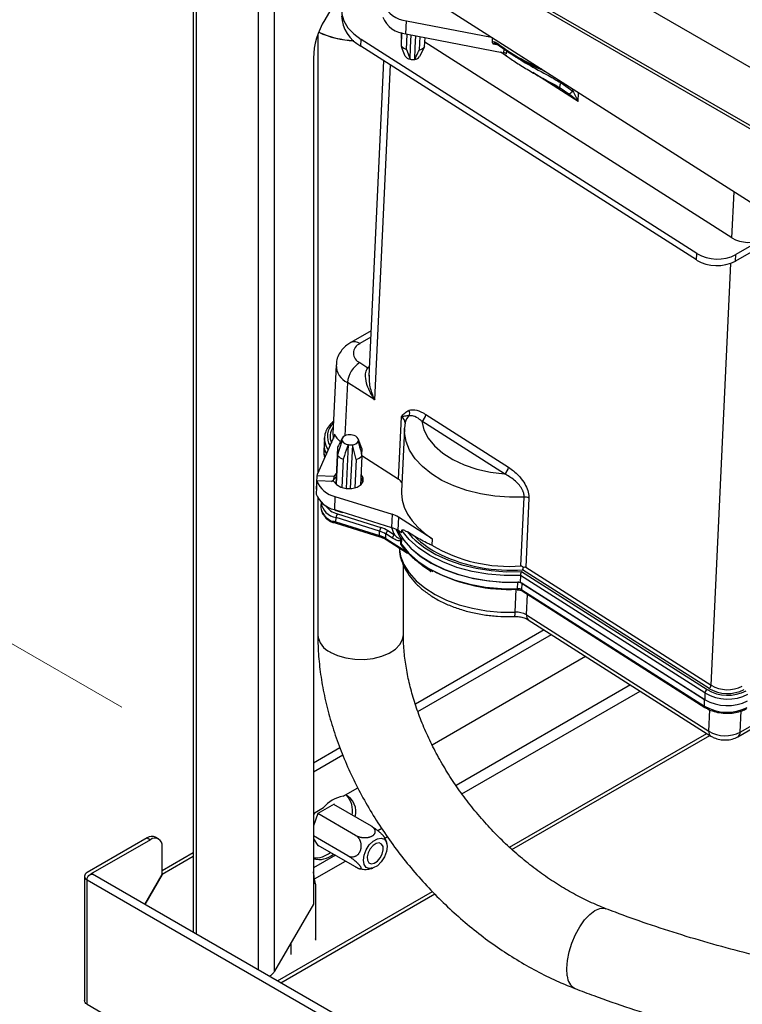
# Model space of a CAD drawing. Header units: millimetres. Extents: x 0 to 420, y 0 to 297.
# Tile 23 of 75: x 120 to 133, y 112 to 130. Entities that reach past the tile are written whole.
import ezdxf

# ---------------------------------------------------------------- set-up
doc = ezdxf.new("R2010")
doc.units = ezdxf.units.MM
doc.linetypes.add('PHANTOM', pattern=[12.7, 6.35, -1.27, 1.27, -1.27, 1.27, -1.27])

msp = doc.modelspace()

# ---------------------------------------------------------------- linework, layer by layer
at = {"color": 7, "linetype": 'PHANTOM', "lineweight": 18}
msp.add_line((74.968, 144.344), (121.468, 117.5), dxfattribs=at)
at = {"color": 7, "linetype": 'Continuous', "lineweight": 25}
for p, q in [((159.169, 113.884), (120.702, 136.09)), ((120.321, 135.256), (159.551, 112.609)), ((120.356, 135.179), (159.586, 112.531)), ((122.755, 133.794), (122.755, 113.425)), ((124.518, 131.954), (139.795, 122.21)), ((125.643, 130.824), (125.138, 129.949)), ((126.607, 129.692), (126.618, 129.93)), ((126.618, 129.93), (128.154, 129.634)), ((125.011, 129.677), (125.011, 121.737)), ((126.524, 129.611), (126.527, 129.719)), ((126.524, 129.611), (126.527, 129.719)), ((126.524, 129.469), (126.532, 129.717)), ((126.524, 129.469), (126.532, 129.717)), ((126.607, 129.692), (128.379, 129.351)), ((126.616, 129.41), (126.629, 129.688)), ((126.616, 129.41), (126.629, 129.688)), ((126.85, 129.403), (126.861, 129.643)), ((126.85, 129.403), (126.861, 129.643)), ((126.943, 129.456), (126.953, 129.626)), ((126.943, 129.456), (126.953, 129.626)), ((128.17, 129.547), (128.174, 129.622)), ((125.79, 129.471), (125.795, 129.59)), ((131.863, 125.598), (125.79, 129.471)), ((131.868, 125.717), (125.795, 129.59)), ((126.524, 129.611), (126.528, 129.595)), ((126.524, 129.611), (126.528, 129.595)), ((126.943, 129.456), (126.854, 129.281)), ((126.943, 129.456), (126.854, 129.281)), ((132.504, 125.998), (126.948, 129.542)), ((126.616, 129.41), (126.68, 129.232)), ((126.616, 129.41), (126.68, 129.232)), ((128.428, 129.331), (128.431, 129.384)), ((124.931, 129.252), (124.931, 113.931)), ((126.203, 129.207), (125.937, 123.494)), ((129.335, 128.747), (129.309, 128.764)), ((129.413, 128.806), (129.625, 128.657)), ((129.553, 128.603), (129.395, 128.709)), ((133.07, 125.981), (132.575, 125.696)), ((131.863, 125.598), (131.868, 125.717)), ((133.064, 125.862), (132.569, 125.577)), ((132.569, 125.577), (132.575, 125.696)), ((125.975, 124.315), (125.61, 124.105)), ((125.771, 123.74), (125.919, 123.645)), ((125.343, 123.697), (125.285, 122.451)), ((126.042, 123.064), (125.547, 123.379)), ((125.941, 123.513), (125.941, 123.494)), ((126.52, 122.759), (126.467, 121.631)), ((128.389, 121.726), (126.894, 122.679)), ((126.969, 122.8), (128.463, 121.846)), ((126.581, 122.543), (126.528, 121.415)), ((126.594, 122.658), (126.582, 122.553)), ((125.01, 121.734), (125.315, 122.414)), ((125.131, 122.378), (125.126, 122.259)), ((125.366, 122.06), (125.453, 122.322)), ((125.455, 122.374), (125.441, 122.347)), ((125.448, 122.349), (125.446, 122.3)), ((125.81, 122.187), (125.743, 122.361)), ((125.746, 122.3), (125.748, 122.335)), ((125.126, 122.258), (125.12, 122.14)), ((125.367, 122.2), (125.336, 121.541)), ((125.559, 122.255), (125.522, 121.463)), ((125.637, 122.252), (125.6, 121.46)), ((125.703, 121.985), (125.637, 122.252)), ((125.81, 122.187), (125.804, 122.069)), ((125.366, 122.06), (125.342, 121.536)), ((125.472, 121.992), (125.448, 121.479)), ((125.703, 121.985), (125.679, 121.472)), ((125.809, 122.047), (125.785, 121.52)), ((126.467, 121.631), (125.808, 122.052)), ((124.995, 121.689), (124.984, 121.451)), ((124.995, 121.598), (124.984, 121.36)), ((125.3, 121.68), (124.995, 121.689)), ((125.3, 121.589), (124.995, 121.598)), ((125.261, 121.59), (125.297, 121.617)), ((125.3, 121.68), (125.297, 121.617)), ((125.297, 121.617), (125.342, 121.67)), ((125.345, 121.733), (125.3, 121.68)), ((125.789, 121.608), (125.832, 121.58)), ((124.988, 121.451), (124.984, 121.451)), ((125.011, 121.29), (125.011, 118.812)), ((125.322, 121.318), (125.311, 121.08)), ((125.322, 121.318), (126.357, 120.993)), ((128.688, 120.058), (128.746, 121.305)), ((128.831, 121.285), (128.773, 120.038)), ((125.07, 121.212), (125.066, 121.133)), ((125.311, 121.08), (126.346, 120.755)), ((125.152, 120.931), (125.152, 120.931)), ((125.34, 120.855), (125.344, 120.935)), ((126.13, 120.688), (125.344, 120.935)), ((125.367, 121.001), (126.153, 120.755)), ((126.357, 120.993), (126.346, 120.755)), ((126.471, 120.942), (126.46, 120.703)), ((127.083, 120.551), (126.471, 120.942)), ((125.325, 120.841), (125.346, 120.835)), ((125.34, 120.855), (126.127, 120.609)), ((125.346, 120.835), (126.133, 120.588)), ((126.528, 120.66), (126.46, 120.703)), ((126.528, 120.66), (126.53, 120.699)), ((126.127, 120.609), (126.13, 120.688)), ((126.24, 120.557), (126.244, 120.637)), ((126.24, 120.557), (126.624, 120.313)), ((126.361, 120.562), (126.244, 120.637)), ((126.249, 120.535), (126.632, 120.291)), ((126.281, 120.697), (126.398, 120.622)), ((126.526, 120.535), (126.523, 120.456)), ((126.766, 120.59), (126.634, 120.674)), ((127.083, 120.551), (127.077, 120.432)), ((126.512, 120.466), (126.514, 120.515)), ((126.544, 120.415), (126.542, 120.418)), ((126.561, 118.812), (126.561, 120.076)), ((132.09, 117.839), (128.718, 119.989)), ((128.773, 120.038), (132.127, 117.899)), ((128.681, 119.886), (128.675, 119.767)), ((132.017, 117.758), (128.681, 119.886)), ((128.7, 119.958), (132.054, 117.818)), ((128.622, 119.646), (128.628, 119.765)), ((128.675, 119.767), (132.012, 117.639)), ((128.704, 119.626), (128.709, 119.745)), ((128.709, 119.745), (132.011, 117.639)), ((128.704, 119.626), (132.006, 117.52)), ((128.712, 119.605), (132.014, 117.498)), ((128.786, 119.171), (132.088, 117.065)), ((128.82, 119.084), (132.122, 116.978)), ((129.109, 118.9), (126.778, 117.554)), ((132.653, 117.048), (135.658, 118.783)), ((132.612, 116.965), (135.617, 118.7)), ((127.079, 116.818), (129.858, 118.422)), ((132.017, 117.758), (132.012, 117.639)), ((132.006, 117.52), (132.011, 117.639)), ((128.48, 114.966), (132.048, 117.025)), ((128.524, 114.926), (132.102, 116.991)), ((125.412, 116.765), (124.931, 116.487)), ((125.468, 115.888), (125.736, 116.043)), ((125.305, 115.742), (125.015, 115.574)), ((125.981, 115.345), (125.3, 115.738)), ((125.313, 115.731), (125.305, 115.742)), ((124.931, 115.578), (125.115, 115.684)), ((125.015, 115.574), (124.931, 115.355)), ((125.695, 115.18), (125.015, 115.573)), ((121.925, 115.134), (120.836, 114.505)), ((121.982, 115.101), (120.897, 114.475)), ((121.925, 115.134), (121.982, 115.101)), ((122.132, 115.116), (122.075, 115.148)), ((125.552, 114.812), (124.931, 115.171)), ((124.931, 115.115), (125.015, 114.995)), ((125.695, 114.608), (125.008, 115.005)), ((125.015, 114.995), (125.021, 114.998)), ((122.194, 114.473), (122.194, 114.978)), ((122.755, 114.861), (122.194, 114.538)), ((122.755, 114.796), (122.195, 114.473)), ((129.129, 109.745), (120.933, 114.477)), ((122.194, 114.473), (121.88, 113.93)), ((121.881, 113.929), (122.195, 114.473)), ((122.195, 114.473), (122.194, 114.473)), ((120.79, 114.44), (120.79, 112.186)), ((120.836, 112.121), (120.836, 114.374)), ((120.836, 114.374), (129.032, 109.643)), ((124.968, 114.294), (124.968, 113.281)), ((124.283, 112.543), (127.086, 114.161)), ((124.34, 112.51), (127.127, 114.12)), ((124.931, 113.931), (124.231, 112.719)), ((124.523, 113.226), (124.523, 113.024)), ((124.972, 113.3), (124.968, 113.307)), ((124.968, 113.298), (124.972, 113.3)), ((120.836, 112.121), (160.491, 89.229))]:
    msp.add_line(p, q, dxfattribs=at)
at = {"color": 8, "linetype": 'Continuous', "lineweight": 25}
for p, q in [((122.816, 113.389), (122.816, 133.758)), ((123.934, 132.521), (123.934, 112.744)), ((124.231, 112.719), (124.231, 132.181)), ((128.281, 129.49), (128.185, 129.508)), ((128.423, 129.296), (128.32, 129.362)), ((128.379, 129.351), (128.382, 129.416)), ((126.042, 123.064), (126.324, 129.13)), ((129.722, 128.468), (128.903, 128.99)), ((129.625, 128.657), (129.627, 128.695)), ((129.722, 128.468), (129.729, 128.63)), ((132.504, 125.998), (132.543, 126.835)), ((132.127, 117.899), (132.483, 125.537)), ((125.969, 124.198), (125.771, 124.083)), ((125.547, 123.379), (125.502, 122.414)), ((125.315, 122.446), (125.313, 122.41)), ((125.787, 121.568), (125.815, 121.55)), ((125.463, 121.032), (125.456, 121.027)), ((126.634, 120.674), (126.722, 120.576)), ((127.055, 119.956), (127.056, 119.978)), ((128.583, 119.221), (128.602, 119.636)), ((128.786, 119.171), (128.803, 119.546)), ((126.821, 117.421), (129.239, 118.817)), ((130.67, 117.904), (127.514, 116.082)), ((127.62, 115.93), (130.845, 117.792)), ((132.088, 117.065), (132.106, 117.453)), ((132.653, 117.048), (132.671, 117.432)), ((124.931, 116.329), (125.463, 116.637)), ((126.168, 115.305), (126.098, 115.264)), ((126.226, 115.126), (126.272, 115.152)), ((125.329, 114.82), (124.931, 114.59)), ((124.953, 114.391), (125.513, 114.714))]:
    msp.add_line(p, q, dxfattribs=at)
at = {"color": 7, "linetype": 'Continuous', "lineweight": 25, "flags": 128}
for points in [[(125.797, 130.62), (125.662, 130.527), (125.557, 130.42), (125.486, 130.303), (125.449, 130.179), (125.449, 130.052), (125.485, 129.926), (125.557, 129.804), (125.661, 129.691), (125.795, 129.59)], [(126.68, 129.232), (126.691, 129.447), (126.702, 129.674)], [(126.68, 129.232), (126.691, 129.447), (126.702, 129.674)], [(126.765, 129.229), (126.774, 129.445), (126.784, 129.658)], [(126.765, 129.229), (126.774, 129.445), (126.784, 129.658)], [(129.395, 128.709), (129.392, 128.713), (129.39, 128.719), (129.389, 128.728), (129.391, 128.74), (129.394, 128.753), (129.399, 128.769), (129.405, 128.787), (129.413, 128.806)], [(126.894, 122.679), (126.931, 122.524), (127.007, 122.373), (127.122, 122.23), (127.272, 122.099), (127.453, 121.984), (127.661, 121.886), (127.89, 121.81), (128.135, 121.756), (128.389, 121.726)], [(125.133, 122.33), (125.132, 122.342), (125.131, 122.378)], [(125.3, 121.589), (125.347, 121.531), (125.426, 121.487), (125.524, 121.463), (125.628, 121.463), (125.723, 121.486), (125.796, 121.53), (125.835, 121.587), (125.835, 121.651), (125.796, 121.711), (125.794, 121.712)], [(126.528, 121.415), (126.528, 121.378), (126.54, 121.249), (126.576, 121.121), (126.636, 120.996), (126.717, 120.875), (126.819, 120.76), (126.942, 120.651), (127.083, 120.551)], [(125.066, 121.133), (125.066, 121.128), (125.066, 121.115)], [(126.449, 120.71), (126.457, 120.694), (126.56, 120.532), (126.697, 120.379), (126.866, 120.238), (127.065, 120.111), (127.288, 120.001), (127.533, 119.911), (127.795, 119.841), (128.068, 119.792), (128.347, 119.767), (128.628, 119.765)], [(126.449, 120.71), (126.46, 120.687), (126.566, 120.524), (126.707, 120.369), (126.881, 120.227), (127.084, 120.1), (127.313, 119.991), (127.563, 119.901), (127.83, 119.833), (128.107, 119.787), (128.391, 119.765), (128.675, 119.767)], [(128.681, 119.886), (128.385, 119.885), (128.091, 119.909), (127.803, 119.959), (127.528, 120.033), (127.272, 120.13), (127.039, 120.248), (126.835, 120.384), (126.665, 120.536), (126.53, 120.699)], [(126.722, 120.576), (126.776, 120.525), (126.948, 120.389), (127.149, 120.268), (127.374, 120.164), (127.619, 120.079), (127.879, 120.015), (128.149, 119.973), (128.425, 119.954), (128.7, 119.958)], [(126.523, 120.456), (126.655, 120.296), (126.822, 120.147), (127.021, 120.014), (127.248, 119.898), (127.497, 119.801), (127.765, 119.727), (128.046, 119.676), (128.333, 119.648), (128.622, 119.646)], [(128.615, 119.637), (128.616, 119.632), (128.618, 119.628), (128.619, 119.627), (128.619, 119.626)], [(124.955, 115.59), (124.939, 115.565), (124.931, 115.552)], [(126.159, 115.13), (126.216, 115.108), (126.253, 115.055), (126.266, 114.977), (126.253, 114.885), (126.216, 114.789), (126.159, 114.701), (126.089, 114.631), (126.014, 114.589), (125.944, 114.578), (125.887, 114.6), (125.85, 114.653), (125.837, 114.73), (125.85, 114.822), (125.887, 114.918), (125.944, 115.006), (126.014, 115.076), (126.089, 115.119), (126.159, 115.13)], [(126.178, 114.842), (126.196, 114.915), (126.193, 114.979), (126.167, 115.023), (126.124, 115.042), (126.07, 115.032), (126.014, 114.995), (125.962, 114.936), (125.925, 114.865), (125.906, 114.792), (125.91, 114.729), (125.935, 114.684), (125.978, 114.665), (126.032, 114.675), (126.089, 114.713), (126.14, 114.771), (126.178, 114.842)], [(120.836, 114.374), (120.841, 114.402), (120.853, 114.43), (120.871, 114.455), (120.893, 114.473), (120.915, 114.48), (120.933, 114.477)]]:
    msp.add_lwpolyline(points, dxfattribs=at)
at = {"color": 8, "linetype": 'Continuous', "lineweight": 25, "flags": 128}
for points in [[(125.943, 123.638), (125.935, 123.64), (125.919, 123.645)], [(128.746, 121.305), (128.481, 121.301), (128.216, 121.32), (127.957, 121.361), (127.707, 121.423), (127.473, 121.506), (127.258, 121.607), (127.067, 121.725), (126.904, 121.857), (126.771, 122), (126.672, 122.153), (126.608, 122.311), (126.581, 122.473), (126.581, 122.551)], [(125.12, 122.14), (125.121, 122.103), (125.138, 122.02)], [(125.325, 120.841), (125.324, 120.842), (125.321, 120.845), (125.319, 120.849), (125.319, 120.855), (125.318, 120.863)], [(125.346, 120.835), (125.345, 120.835), (125.342, 120.838), (125.341, 120.842), (125.34, 120.848), (125.34, 120.855)], [(126.133, 120.588), (126.132, 120.589), (126.129, 120.591), (126.128, 120.596), (126.127, 120.602), (126.127, 120.609)], [(126.485, 120.385), (126.51, 120.237), (126.571, 120.082), (126.665, 119.931), (126.793, 119.79), (126.95, 119.659), (127.134, 119.542), (127.341, 119.44), (127.568, 119.356), (127.81, 119.291), (128.063, 119.246), (128.322, 119.223), (128.583, 119.221)], [(127.055, 119.956), (126.914, 120.056), (126.844, 120.114)], [(125.238, 118.495), (125.369, 118.435), (125.519, 118.392), (125.682, 118.369), (125.849, 118.366), (126.014, 118.384), (126.168, 118.422), (126.304, 118.479), (126.416, 118.551), (126.498, 118.635), (126.547, 118.728), (126.561, 118.812)], [(129.525, 112.639), (129.517, 112.768), (129.528, 112.914), (129.56, 113.07), (129.609, 113.229), (129.675, 113.383), (129.752, 113.525), (129.839, 113.648), (129.931, 113.747), (130.024, 113.818), (130.113, 113.856), (130.195, 113.86), (130.225, 113.851)]]:
    msp.add_lwpolyline(points, dxfattribs=at)
at = {"color": 7, "linetype": 'Continuous', "lineweight": 25}
for centre, radius, start, end in [((126.654, 130.423), 0.494, 202.4105, 265.8388), ((126.088, 130.048), 0.649, 182.7319, 242.643), ((126.643, 130.185), 0.494, 202.4105, 265.8388), ((126.373, 129.203), 1.443, 148.8563, 178.0435), ((125.749, 131.33), 1.761, 245.8539, 267.147), ((125.748, 131.288), 1.724, 245.3015, 267.1552), ((126.69, 129.628), 0.231, 223.7659, 251.1741), ((126.793, 129.609), 0.214, 285.5832, 314.4115), ((126.7, 129.361), 0.13, 213.6428, 261.2973), ((126.754, 129.35), 0.121, 274.9583, 325.0363), ((128.358, 129.228), 0.125, 55.375, 80.1164), ((126.729, 129.449), 0.223, 257.3455, 279.2358), ((129.356, 128.94), 0.391, 300.3393, 313.4605), ((132.803, 126.506), 0.589, 239.5768, 297.0045), ((132.241, 126.351), 0.736, 239.5768, 297.0045), ((132.235, 126.232), 0.736, 239.5768, 297.0045), ((125.845, 123.911), 0.187, 113.1763, 246.6943), ((126.029, 123.331), 0.484, 122.2312, 174.2598), ((126.564, 122.822), 0.11, 335.9348, 29.0186), ((126.808, 122.816), 0.161, 302.2312, 354.2598), ((125.28, 122.43), 0.0381, 335.603, 24.6177), ((125.685, 122.619), 0.409, 205.0227, 229.1263), ((125.505, 122.346), 0.0572, 155.5915, 204.2791), ((125.564, 122.299), 0.131, 92.1978, 147.7968), ((125.574, 122.395), 0.141, 211.0072, 263.9328), ((125.591, 122.189), 0.244, 79.136, 97.4453), ((125.622, 122.288), 0.141, 31.0072, 83.9328), ((125.632, 122.384), 0.131, 272.1978, 327.7968), ((125.691, 122.337), 0.0572, 335.5915, 24.2791), ((125.463, 122.246), 0.337, 177.7623, 208.6352), ((125.605, 122.494), 0.244, 259.136, 277.4453), ((125.544, 122.221), 0.24, 222.268, 252.6721), ((125.65, 122.201), 0.222, 284.0092, 315.9854), ((128.303, 121.863), 0.161, 302.2312, 354.2598), ((125.217, 121.64), 0.228, 155.7538, 167.5445), ((125.41, 121.751), 0.442, 200.1685, 258.4874), ((125.694, 121.541), 0.145, 15.3018, 48.0558), ((126.391, 121.497), 0.155, 21.2281, 60.4474), ((125.399, 121.513), 0.442, 200.1685, 258.4874), ((128.757, 121.159), 0.146, 59.5946, 94.2383), ((125.196, 120.954), 0.05, 207.4831, 233.7947), ((125.181, 120.933), 0.0243, 233.9545, 258.474), ((125.476, 120.926), 0.132, 145.5065, 176.3842), ((126.218, 120.537), 0.477, 57.9883, 73.0374), ((125.29, 120.894), 0.05, 240.3783, 282.7126), ((125.536, 121.481), 0.655, 250.6364, 252.6142), ((126.262, 120.68), 0.132, 145.5065, 176.3842), ((125.997, 120.242), 0.536, 57.9883, 73.0374), ((126.207, 120.299), 0.477, 57.9883, 73.0374), ((127.341, 121.103), 0.993, 202.4338, 214.8891), ((125.988, 120.153), 0.477, 57.9883, 73.0374), ((125.991, 120.232), 0.477, 57.9883, 73.0374), ((126.324, 120.628), 0.0806, 122.2312, 174.2598), ((126.441, 120.554), 0.0806, 122.2312, 174.2598), ((126.568, 120.543), 0.0602, 181.521, 207.4742), ((126.493, 120.434), 0.0367, 35.7908, 58.4945), ((128.483, 122.827), 2.777, 239.5946, 274.2383), ((128.494, 122.932), 2.951, 244.6899, 274.3589), ((128.471, 122.612), 2.979, 243.2731, 272.7705), ((128.63, 119.501), 0.145, 59.5127, 93.0177), ((128.636, 119.62), 0.145, 59.5127, 93.0177), ((128.602, 118.859), 0.363, 59.5127, 93.0177), ((132.047, 117.907), 0.0806, 302.2312, 354.2598), ((132.425, 118.406), 0.589, 239.5768, 297.0045), ((132.097, 117.75), 0.0806, 122.2312, 174.2598), ((132.427, 118.456), 0.809, 239.5768, 297.0045), ((132.427, 118.453), 0.736, 239.5768, 297.0045), ((132.425, 118.41), 0.662, 239.5768, 297.0045), ((132.416, 118.218), 0.809, 239.5768, 297.0045), ((132.421, 118.337), 0.809, 239.5768, 297.0045), ((132.421, 118.337), 0.809, 239.5768, 297.0045), ((132.386, 117.573), 0.589, 239.5768, 297.0045), ((125.574, 115.297), 0.601, 100.1536, 139.8411), ((125.362, 115.607), 0.34, 344.0276, 64.1212), ((125.229, 115.626), 0.412, 348.8303, 42.96), ((122.013, 115.011), 0.151, 65.6929, 125.6176), ((122.065, 114.999), 0.131, 350.786, 129.2033), ((124.96, 115.211), 0.44, 266.2321, 309.5257), ((125.034, 115.145), 0.403, 255.1032, 310.5167), ((120.861, 114.44), 0.0699, 110.7834, 249.2166)]:
    msp.add_arc(centre, radius, start, end, dxfattribs=at)
at = {"color": 8, "linetype": 'Continuous', "lineweight": 25}
for centre, radius, start, end in [((130.553, 132.568), 3.813, 233.1743, 246.7894), ((128.291, 129.512), 0.0243, 172.5311, 228.997), ((125.673, 123.962), 0.156, 50.8936, 113.8041), ((125.706, 123.705), 0.363, 181.0451, 244.1183), ((126.155, 123.379), 0.355, 126.2534, 131.5477), ((126.46, 122.64), 0.133, 2.1099, 63.265), ((126.795, 122.619), 0.205, 129.6805, 169.129), ((125.511, 122.402), 0.326, 131.7093, 211.4739), ((125.529, 122.4), 0.295, 143.82, 202.8367), ((125.511, 122.378), 0.381, 187.3265, 215.3346), ((125.55, 122.439), 0.265, 177.4531, 195.3868), ((125.28, 121.132), 0.214, 184.4646, 222.1485), ((125.386, 121.25), 0.318, 186.8682, 262.3206), ((125.462, 121.373), 0.383, 214.7368, 255.6412), ((125.538, 121.48), 0.46, 240.601, 259.7413), ((125.148, 120.986), 0.0275, 175.4983, 219.8235), ((125.16, 120.931), 0.00741, 118.0101, 179.069), ((125.185, 120.936), 0.0292, 178.1705, 231.2071), ((125.279, 120.865), 0.0193, 161.6499, 225.0963), ((125.296, 120.883), 0.0378, 199.2287, 278.0101), ((127.214, 121.022), 0.909, 197.0694, 206.1111), ((126.263, 120.554), 0.0232, 171.1227, 231.4323), ((128.014, 121.879), 1.794, 225.9205, 244.1626), ((126.646, 120.309), 0.023, 170.9687, 233.0371), ((128.586, 119.642), 0.0364, 334.0439, 5.8345), ((128.727, 119.623), 0.0232, 171.1227, 231.4323), ((128.461, 119.202), 0.123, 330.8365, 8.8204), ((128.878, 119.157), 0.0929, 171.1227, 231.4323), ((125.393, 118.846), 0.383, 185.1303, 246.1899), ((132.029, 117.517), 0.0232, 171.1217, 231.4427), ((132.18, 117.051), 0.0929, 171.117, 231.4903), ((132.558, 117.044), 0.0954, 304.446, 2.6986), ((129.785, 112.637), 0.26, 179.6452, 243.2519)]:
    msp.add_arc(centre, radius, start, end, dxfattribs=at)
at = {"color": 7, "linetype": 'Continuous', "lineweight": 25}
for centre, major_axis, ratio, start_param, end_param in [((125.531, 120.891), (0.466, -0.176), 0.263772, 3.883569, 4.196609), ((125.51, 120.846), (0.416, -0.17), 0.2253, 3.878022, 4.191062)]:
    msp.add_ellipse(centre, major_axis=major_axis, ratio=ratio, start_param=start_param, end_param=end_param, dxfattribs=at)
at = {"color": 7, "linetype": 'PHANTOM', "lineweight": 18}
msp.add_open_spline([(56.005, 81.337), (64.213, 130.308), (103.109, 144.883), (129.65, 153.245)], degree=3, dxfattribs=at)
at = {"color": 7, "linetype": 'Continuous', "lineweight": 25}
for points, knots in [([(126.592, 129.289), (126.576, 129.329), (126.553, 129.389), (126.531, 129.449), (126.524, 129.469)], [0, 0, 0, 0, 0.680608, 1, 1, 1, 1]), ([(126.592, 129.289), (126.576, 129.329), (126.553, 129.389), (126.531, 129.449), (126.524, 129.469)], [0, 0, 0, 0, 0.680608, 1, 1, 1, 1]), ([(128.17, 129.547), (128.177, 129.549), (128.193, 129.555), (128.228, 129.543), (128.254, 129.525), (128.267, 129.516)], [0, 0, 0, 0, 0.2546377, 0.6329971, 1, 1, 1, 1]), ([(128.185, 129.508), (128.185, 129.508), (128.184, 129.51), (128.179, 129.516), (128.171, 129.529), (128.171, 129.54), (128.17, 129.547)], [0, 0, 0, 0, 0.009172, 0.120934, 0.513244, 1, 1, 1, 1]), ([(128.23, 129.519), (128.231, 129.519), (128.235, 129.518), (128.251, 129.511), (128.266, 129.501), (128.275, 129.494)], [0, 0, 0, 0, 0.186788, 0.495137, 1, 1, 1, 1]), ([(128.275, 129.494), (128.314, 129.465), (128.427, 129.382), (128.632, 129.253), (128.877, 129.121), (129.049, 129.047), (129.127, 129.014)], [0, 0, 0, 0, 0.157735, 0.457017, 0.756352, 1, 1, 1, 1]), ([(126.765, 129.229), (126.785, 129.269), (126.813, 129.326), (126.841, 129.384), (126.85, 129.403)], [0, 0, 0, 0, 0.680608, 1, 1, 1, 1]), ([(126.765, 129.229), (126.785, 129.269), (126.813, 129.326), (126.841, 129.384), (126.85, 129.403)], [0, 0, 0, 0, 0.680608, 1, 1, 1, 1]), ([(128.336, 129.359), (128.385, 129.323), (128.493, 129.244), (128.689, 129.115), (128.908, 128.987), (129.124, 128.864), (129.289, 128.78), (129.373, 128.725), (129.396, 128.711)], [0, 0, 0, 0, 0.166637, 0.369673, 0.584335, 0.782342, 0.942346, 1, 1, 1, 1]), ([(129.722, 128.468), (129.721, 128.468), (129.713, 128.475), (129.659, 128.522), (129.602, 128.565), (129.553, 128.603)], [0, 0, 0, 0, 0.006975, 0.148115, 1, 1, 1, 1]), ([(129.625, 128.657), (129.643, 128.627), (129.679, 128.567), (129.708, 128.502), (129.722, 128.468), (129.722, 128.468)], [0, 0, 0, 0, 0.49411, 0.994162, 1, 1, 1, 1]), ([(125.61, 124.105), (125.585, 124.089), (125.525, 124.051), (125.447, 123.974), (125.384, 123.875), (125.349, 123.781), (125.348, 123.721), (125.347, 123.699)], [0, 0, 0, 0, 0.1742286, 0.4150185, 0.6447798, 0.8689693, 1, 1, 1, 1]), ([(126.042, 123.064), (126.041, 123.064), (125.984, 123.147), (125.909, 123.29), (125.87, 123.471), (125.877, 123.584), (125.906, 123.626), (125.919, 123.645)], [0, 0, 0, 0, 0.002056, 0.438955, 0.700339, 0.867354, 1, 1, 1, 1]), ([(126.52, 122.759), (126.52, 122.759), (126.53, 122.771), (126.552, 122.794), (126.595, 122.838), (126.634, 122.86), (126.66, 122.875)], [0, 0, 0, 0, 0.004036, 0.255966, 0.507496, 1, 1, 1, 1]), ([(126.66, 122.875), (126.662, 122.876), (126.693, 122.888), (126.776, 122.892), (126.883, 122.852), (126.951, 122.81), (126.969, 122.8)], [0, 0, 0, 0, 0.027042, 0.373828, 0.842269, 1, 1, 1, 1]), ([(125.295, 122.672), (125.275, 122.655), (125.221, 122.611), (125.166, 122.525), (125.13, 122.424), (125.133, 122.357), (125.135, 122.325)], [0, 0, 0, 0, 0.1809, 0.469309, 0.75255, 1, 1, 1, 1]), ([(126.664, 122.777), (126.638, 122.775), (126.604, 122.772), (126.555, 122.765), (126.536, 122.762), (126.527, 122.76), (126.523, 122.76), (126.521, 122.759), (126.52, 122.759), (126.52, 122.759)], [0, 0, 0, 0, 0.634642, 0.845779, 0.926213, 0.96406, 0.982425, 0.996458, 1, 1, 1, 1]), ([(126.894, 122.679), (126.881, 122.69), (126.83, 122.731), (126.749, 122.781), (126.69, 122.778), (126.664, 122.777)], [0, 0, 0, 0, 0.16533, 0.640812, 1, 1, 1, 1]), ([(125.453, 122.369), (125.431, 122.327), (125.402, 122.271), (125.373, 122.214), (125.367, 122.2)], [0, 0, 0, 0, 0.7567977, 1, 1, 1, 1]), ([(125.743, 122.314), (125.76, 122.246), (125.783, 122.157), (125.804, 122.068), (125.809, 122.047)], [0, 0, 0, 0, 0.756798, 1, 1, 1, 1]), ([(125.124, 122.13), (125.122, 122.112), (125.119, 122.075), (125.132, 122.04), (125.139, 122.022)], [0, 0, 0, 0, 0.498993, 1, 1, 1, 1]), ([(125.559, 122.255), (125.537, 122.188), (125.507, 122.101), (125.479, 122.014), (125.472, 121.992)], [0, 0, 0, 0, 0.7567977, 1, 1, 1, 1]), ([(128.463, 121.846), (128.525, 121.802), (128.624, 121.729), (128.738, 121.583), (128.804, 121.455), (128.831, 121.353), (128.831, 121.3), (128.831, 121.285)], [0, 0, 0, 0, 0.348456, 0.563435, 0.742623, 0.922894, 1, 1, 1, 1]), ([(128.746, 121.305), (128.746, 121.316), (128.746, 121.352), (128.732, 121.396), (128.703, 121.457), (128.656, 121.53), (128.545, 121.639), (128.449, 121.693), (128.389, 121.726)], [0, 0, 0, 0, 0.07055, 0.21133, 0.238389, 0.41124, 0.628283, 1, 1, 1, 1]), ([(125.069, 121.112), (125.071, 121.093), (125.074, 121.047), (125.102, 120.999), (125.124, 120.973), (125.127, 120.969)], [0, 0, 0, 0, 0.383039, 0.906765, 1, 1, 1, 1]), ([(125.121, 120.988), (125.127, 120.981), (125.139, 120.966), (125.151, 120.947), (125.156, 120.937)], [0, 0, 0, 0, 0.537502, 1, 1, 1, 1]), ([(125.125, 120.971), (125.127, 120.969), (125.133, 120.962), (125.143, 120.948), (125.149, 120.936), (125.152, 120.931)], [0, 0, 0, 0, 0.294241, 0.704044, 1, 1, 1, 1]), ([(125.456, 121.027), (125.456, 121.027), (125.455, 121.03), (125.454, 121.032), (125.453, 121.035)], [0, 0, 0, 0, 0.063765, 1, 1, 1, 1]), ([(125.261, 120.871), (125.269, 120.871), (125.286, 120.872), (125.307, 120.866), (125.318, 120.863)], [0, 0, 0, 0, 0.462498, 1, 1, 1, 1]), ([(125.302, 120.846), (125.302, 120.846), (125.302, 120.846), (125.308, 120.846), (125.316, 120.844), (125.323, 120.842), (125.325, 120.841)], [0, 0, 0, 0, 0.155638, 0.477048, 0.826736, 1, 1, 1, 1]), ([(126.53, 120.699), (126.53, 120.7), (126.53, 120.703), (126.532, 120.706), (126.537, 120.711), (126.553, 120.713), (126.586, 120.702), (126.616, 120.685), (126.634, 120.674)], [0, 0, 0, 0, 0.017405, 0.056743, 0.116794, 0.224217, 0.524573, 1, 1, 1, 1]), ([(126.133, 120.588), (126.15, 120.582), (126.193, 120.568), (126.228, 120.548), (126.249, 120.535)], [0, 0, 0, 0, 0.3969056, 1, 1, 1, 1]), ([(126.514, 120.515), (126.504, 120.513), (126.473, 120.509), (126.418, 120.529), (126.377, 120.553), (126.361, 120.562)], [0, 0, 0, 0, 0.224359, 0.694511, 1, 1, 1, 1]), ([(126.398, 120.622), (126.416, 120.605), (126.452, 120.57), (126.489, 120.551), (126.508, 120.541)], [0, 0, 0, 0, 0.490988, 1, 1, 1, 1]), ([(126.508, 120.541), (126.514, 120.539), (126.521, 120.537), (126.526, 120.535), (126.526, 120.535)], [0, 0, 0, 0, 0.98498, 1, 1, 1, 1]), ([(126.526, 120.535), (126.526, 120.535), (126.523, 120.529), (126.519, 120.522), (126.514, 120.515)], [0, 0, 0, 0, 0.015059, 1, 1, 1, 1]), ([(127.077, 120.432), (127.077, 120.432), (127.053, 120.443), (126.949, 120.489), (126.846, 120.546), (126.766, 120.59)], [0, 0, 0, 0, 0.006241, 0.232627, 1, 1, 1, 1]), ([(126.488, 120.383), (126.488, 120.359), (126.489, 120.281), (126.524, 120.151), (126.59, 119.997), (126.688, 119.849), (126.812, 119.71), (126.964, 119.581), (127.141, 119.465), (127.338, 119.365), (127.553, 119.282), (127.781, 119.217), (128.019, 119.171), (128.258, 119.145), (128.443, 119.139), (128.544, 119.142), (128.568, 119.143)], [0, 0, 0, 0, 0.0331847, 0.1076437, 0.1826799, 0.2590938, 0.3371603, 0.4166305, 0.4969741, 0.5776831, 0.6583745, 0.7389389, 0.8193724, 0.8997202, 0.9758573, 1, 1, 1, 1]), ([(126.543, 120.418), (126.554, 120.402), (126.601, 120.337), (126.704, 120.228), (126.86, 120.1), (126.991, 120.01), (127.074, 119.968), (127.091, 119.96)], [0, 0, 0, 0, 0.09347, 0.372481, 0.652221, 0.932526, 1, 1, 1, 1]), ([(128.732, 120.029), (128.72, 120.038), (128.706, 120.048), (128.691, 120.056), (128.688, 120.058), (128.688, 120.058)], [0, 0, 0, 0, 0.793843, 0.988826, 1, 1, 1, 1]), ([(128.718, 119.989), (128.718, 119.989), (128.72, 119.993), (128.724, 120.001), (128.728, 120.015), (128.731, 120.025), (128.732, 120.029)], [0, 0, 0, 0, 0.010119, 0.373971, 0.736028, 1, 1, 1, 1]), ([(128.773, 120.038), (128.773, 120.038), (128.763, 120.037), (128.749, 120.034), (128.734, 120.03), (128.732, 120.029)], [0, 0, 0, 0, 0.0112845, 0.8957264, 1, 1, 1, 1]), ([(128.681, 119.886), (128.681, 119.891), (128.682, 119.9), (128.685, 119.915), (128.689, 119.931), (128.694, 119.946), (128.698, 119.954), (128.7, 119.958), (128.7, 119.958)], [0, 0, 0, 0, 0.187319, 0.374349, 0.569135, 0.78302, 0.993965, 1, 1, 1, 1]), ([(128.619, 119.626), (128.628, 119.626), (128.65, 119.626), (128.683, 119.619), (128.703, 119.61), (128.711, 119.605), (128.712, 119.605)], [0, 0, 0, 0, 0.265505, 0.626409, 0.951608, 1, 1, 1, 1]), ([(128.568, 119.143), (128.584, 119.143), (128.629, 119.143), (128.704, 119.132), (128.776, 119.109), (128.807, 119.092), (128.82, 119.084)], [0, 0, 0, 0, 0.156746, 0.470411, 0.780835, 1, 1, 1, 1]), ([(125.011, 118.812), (125.012, 118.744), (125.015, 118.553), (125.041, 118.234), (125.097, 117.855), (125.182, 117.473), (125.292, 117.089), (125.429, 116.707), (125.59, 116.327), (125.775, 115.953), (125.983, 115.586), (126.213, 115.228), (126.462, 114.881), (126.73, 114.547), (127.016, 114.226), (127.318, 113.922), (127.634, 113.636), (127.963, 113.369), (128.303, 113.123), (128.653, 112.899), (129.011, 112.698), (129.35, 112.533), (129.57, 112.444), (129.668, 112.405)], [0, 0, 0, 0, 0.027065, 0.075918, 0.124869, 0.173948, 0.223099, 0.272273, 0.321441, 0.370587, 0.419708, 0.468805, 0.517884, 0.566956, 0.616031, 0.66512, 0.714235, 0.763386, 0.812586, 0.861842, 0.91116, 0.960538, 1, 1, 1, 1]), ([(130.225, 113.851), (130.175, 113.871), (130.029, 113.929), (129.784, 114.044), (129.492, 114.203), (129.203, 114.386), (128.919, 114.59), (128.643, 114.814), (128.376, 115.056), (128.121, 115.315), (127.88, 115.589), (127.655, 115.875), (127.447, 116.171), (127.259, 116.475), (127.091, 116.784), (126.945, 117.096), (126.822, 117.408), (126.722, 117.717), (126.645, 118.021), (126.593, 118.318), (126.565, 118.582), (126.562, 118.743), (126.561, 118.812)], [0, 0, 0, 0, 0.026471, 0.078249, 0.1301, 0.182012, 0.233993, 0.286039, 0.338139, 0.390277, 0.442435, 0.494591, 0.546718, 0.598793, 0.650797, 0.702713, 0.75453, 0.806243, 0.857856, 0.909393, 0.960897, 1, 1, 1, 1]), ([(132.014, 117.498), (132.032, 117.488), (132.083, 117.458), (132.181, 117.421), (132.291, 117.396), (132.36, 117.395), (132.385, 117.394)], [0, 0, 0, 0, 0.171714, 0.494671, 0.817391, 1, 1, 1, 1]), ([(132.385, 117.394), (132.404, 117.393), (132.467, 117.388), (132.572, 117.402), (132.685, 117.431), (132.746, 117.462), (132.773, 117.476)], [0, 0, 0, 0, 0.134141, 0.443921, 0.754783, 1, 1, 1, 1]), ([(132.122, 116.978), (132.141, 116.967), (132.192, 116.939), (132.285, 116.912), (132.398, 116.903), (132.512, 116.918), (132.579, 116.95), (132.612, 116.965)], [0, 0, 0, 0, 0.135924, 0.345405, 0.559909, 0.781389, 1, 1, 1, 1]), ([(125.552, 114.812), (125.557, 114.81), (125.565, 114.805), (125.582, 114.798), (125.606, 114.791), (125.637, 114.789), (125.664, 114.793), (125.686, 114.8), (125.701, 114.807), (125.715, 114.815), (125.729, 114.825), (125.741, 114.836), (125.752, 114.848), (125.762, 114.862), (125.771, 114.875), (125.778, 114.89), (125.784, 114.903), (125.789, 114.918), (125.793, 114.933), (125.796, 114.949), (125.798, 114.964), (125.799, 114.98), (125.799, 114.996), (125.798, 115.012), (125.796, 115.027), (125.792, 115.043), (125.788, 115.058), (125.783, 115.073), (125.777, 115.088), (125.77, 115.102), (125.761, 115.117), (125.752, 115.13), (125.732, 115.155), (125.711, 115.169), (125.695, 115.18)], [0, 0, 0, 0, 0.0254866, 0.0510941, 0.1031638, 0.1645798, 0.227949, 0.2570516, 0.2863875, 0.3165096, 0.3469267, 0.3730283, 0.3993479, 0.4263968, 0.453715, 0.4768051, 0.5000721, 0.5231976, 0.5465017, 0.570362, 0.5944099, 0.6175332, 0.6408134, 0.6645658, 0.6884716, 0.7125589, 0.7367895, 0.7614482, 0.7862457, 0.8130179, 0.8399526, 0.8673795, 0.8949688, 1, 1, 1, 1]), ([(125.695, 115.18), (125.7, 115.177), (125.709, 115.172), (125.725, 115.165), (125.741, 115.159), (125.758, 115.154), (125.776, 115.149), (125.794, 115.145), (125.813, 115.142), (125.832, 115.14), (125.852, 115.139), (125.872, 115.139), (125.892, 115.14), (125.911, 115.142), (125.929, 115.145), (125.945, 115.149), (125.961, 115.154), (125.977, 115.159), (125.992, 115.166), (126.007, 115.175), (126.019, 115.184), (126.031, 115.195), (126.039, 115.206), (126.045, 115.217), (126.051, 115.231), (126.054, 115.25), (126.05, 115.269), (126.045, 115.282), (126.039, 115.292), (126.033, 115.302), (126.024, 115.312), (126.014, 115.321), (126.001, 115.333), (125.989, 115.34), (125.981, 115.345)], [0, 0, 0, 0, 0.028591, 0.057352, 0.086656, 0.116149, 0.144748, 0.173532, 0.202918, 0.232521, 0.261453, 0.290616, 0.320558, 0.350793, 0.376773, 0.40321, 0.429889, 0.457076, 0.486037, 0.515351, 0.551113, 0.573197, 0.617844, 0.640439, 0.663545, 0.7337, 0.784662, 0.810463, 0.836566, 0.86458, 0.892768, 0.921489, 0.950387, 1, 1, 1, 1]), ([(125.981, 115.345), (125.986, 115.342), (125.995, 115.337), (126.009, 115.328), (126.024, 115.318), (126.04, 115.308), (126.055, 115.297), (126.07, 115.286), (126.086, 115.274), (126.101, 115.261), (126.116, 115.249), (126.131, 115.236), (126.146, 115.223), (126.159, 115.211), (126.171, 115.199), (126.182, 115.188), (126.192, 115.177), (126.201, 115.166), (126.209, 115.156), (126.217, 115.145), (126.221, 115.138), (126.222, 115.135), (126.222, 115.135)], [0, 0, 0, 0, 0.05183, 0.10397, 0.157093, 0.210558, 0.262404, 0.314584, 0.367856, 0.421522, 0.47397, 0.526838, 0.581118, 0.63593, 0.683026, 0.730952, 0.779317, 0.828603, 0.881104, 0.934245, 0.999076, 1, 1, 1, 1]), ([(126.26, 115.028), (126.26, 115.029), (126.256, 115.065), (126.243, 115.103), (126.223, 115.134), (126.222, 115.135)], [0, 0, 0, 0, 0.027879, 0.962664, 1, 1, 1, 1]), ([(125.695, 114.608), (125.7, 114.606), (125.709, 114.601), (125.722, 114.594), (125.734, 114.588), (125.745, 114.583), (125.756, 114.579), (125.766, 114.576), (125.774, 114.574), (125.782, 114.573), (125.788, 114.573), (125.793, 114.574), (125.797, 114.577), (125.799, 114.58), (125.799, 114.585), (125.798, 114.59), (125.796, 114.597), (125.793, 114.604), (125.787, 114.613), (125.78, 114.624), (125.771, 114.634), (125.76, 114.648), (125.748, 114.66), (125.735, 114.673), (125.718, 114.69), (125.694, 114.711), (125.668, 114.732), (125.65, 114.746), (125.636, 114.757), (125.621, 114.767), (125.606, 114.778), (125.591, 114.788), (125.573, 114.8), (125.561, 114.807), (125.552, 114.812)], [0, 0, 0, 0, 0.028591, 0.057352, 0.086656, 0.116149, 0.144748, 0.173532, 0.202918, 0.232521, 0.261453, 0.290616, 0.320558, 0.350793, 0.376773, 0.40321, 0.429889, 0.457076, 0.486037, 0.515351, 0.551113, 0.573197, 0.617844, 0.640439, 0.663545, 0.7337, 0.784662, 0.810463, 0.836566, 0.86458, 0.892768, 0.921489, 0.950387, 1, 1, 1, 1]), ([(124.968, 114.294), (124.959, 114.357), (124.948, 114.433), (124.933, 114.507), (124.931, 114.52)], [0, 0, 0, 0, 0.820324, 1, 1, 1, 1]), ([(125.773, 114.578), (125.792, 114.573), (125.846, 114.56), (125.926, 114.564), (125.982, 114.581), (126.005, 114.587)], [0, 0, 0, 0, 0.257645, 0.696697, 1, 1, 1, 1]), ([(124.931, 114.334), (124.934, 114.331), (124.948, 114.318), (124.96, 114.304), (124.968, 114.294)], [0, 0, 0, 0, 0.268932, 1, 1, 1, 1]), ([(144.249, 112.6), (144.241, 112.599), (144.002, 112.556), (143.524, 112.488), (142.818, 112.397), (142.105, 112.327), (141.386, 112.273), (140.665, 112.237), (139.94, 112.219), (139.216, 112.219), (138.492, 112.237), (137.77, 112.273), (137.051, 112.326), (136.338, 112.397), (135.631, 112.486), (134.931, 112.592), (134.241, 112.716), (133.561, 112.856), (132.892, 113.012), (132.237, 113.185), (131.596, 113.373), (130.981, 113.574), (130.527, 113.736), (130.282, 113.83), (130.225, 113.851)], [0, 0, 0, 0, 0.001877, 0.051212, 0.100561, 0.149922, 0.199293, 0.248671, 0.298054, 0.347439, 0.396825, 0.446207, 0.495584, 0.544953, 0.594311, 0.643657, 0.692987, 0.7423, 0.791592, 0.840863, 0.89011, 0.939331, 0.985931, 1, 1, 1, 1]), ([(124.231, 112.719), (124.209, 112.691), (124.182, 112.656), (124.147, 112.631), (124.14, 112.626)], [0, 0, 0, 0, 0.778342, 1, 1, 1, 1]), ([(129.668, 112.405), (129.781, 112.362), (130.106, 112.239), (130.657, 112.047), (131.325, 111.835), (132.008, 111.64), (132.703, 111.462), (133.411, 111.302), (134.128, 111.159), (134.855, 111.034), (135.59, 110.927), (136.332, 110.839), (137.079, 110.768), (137.831, 110.716), (138.585, 110.683), (139.341, 110.668), (140.098, 110.671), (140.854, 110.694), (141.522, 110.728), (141.937, 110.762), (142.102, 110.776)], [0, 0, 0, 0, 0.030802, 0.089111, 0.147395, 0.205654, 0.263889, 0.322102, 0.380294, 0.438468, 0.496626, 0.55477, 0.612902, 0.671026, 0.729143, 0.787257, 0.845369, 0.903482, 0.961599, 1, 1, 1, 1])]:
    msp.add_open_spline(points, degree=3, knots=knots, dxfattribs=at)
at = {"color": 8, "linetype": 'Continuous', "lineweight": 25}
for points, knots in [([(128.229, 129.518), (128.227, 129.519), (128.219, 129.522), (128.207, 129.522), (128.195, 129.521), (128.188, 129.516), (128.185, 129.512), (128.185, 129.509), (128.185, 129.508)], [0, 0, 0, 0, 0.1422007, 0.4073704, 0.7071076, 0.8312621, 0.9567626, 1, 1, 1, 1]), ([(128.451, 129.372), (128.553, 129.304), (128.766, 129.162), (129.101, 128.985), (129.325, 128.857), (129.413, 128.806)], [0, 0, 0, 0, 0.35847, 0.748162, 1, 1, 1, 1]), ([(125.941, 123.494), (125.94, 123.46), (125.936, 123.349), (125.981, 123.2), (126.026, 123.095), (126.042, 123.064), (126.042, 123.064)], [0, 0, 0, 0, 0.234704, 0.770422, 0.997194, 1, 1, 1, 1]), ([(126.601, 120.345), (126.59, 120.353), (126.566, 120.371), (126.538, 120.405), (126.52, 120.434), (126.513, 120.453), (126.512, 120.462), (126.512, 120.466)], [0, 0, 0, 0, 0.273421, 0.636945, 0.809684, 0.914872, 1, 1, 1, 1]), ([(126.542, 120.418), (126.54, 120.42), (126.536, 120.426), (126.53, 120.436), (126.525, 120.444), (126.523, 120.45), (126.523, 120.454), (126.523, 120.455), (126.523, 120.456)], [0, 0, 0, 0, 0.219516, 0.562244, 0.744974, 0.869883, 0.955078, 1, 1, 1, 1]), ([(126.974, 120.029), (127, 120.005), (127.027, 119.981), (127.055, 119.956), (127.055, 119.956)], [0, 0, 0, 0, 0.977285, 1, 1, 1, 1])]:
    msp.add_open_spline(points, degree=3, knots=knots, dxfattribs=at)
at = {"color": 7, "linetype": 'Continuous', "lineweight": 25}
msp.add_open_spline([(120.836, 112.121), (120.823, 112.13), (120.796, 112.15), (120.792, 112.174), (120.79, 112.187)], degree=3, dxfattribs=at)

doc.saveas('drawing.dxf')
